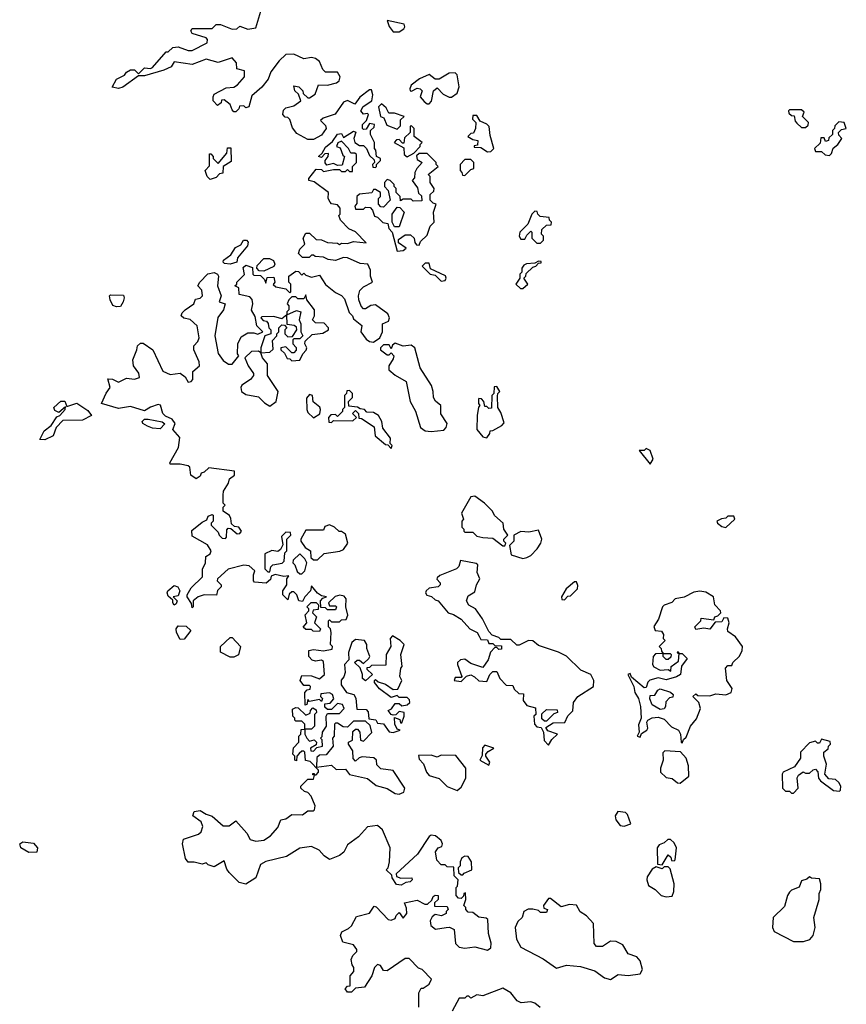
# Model space of a CAD drawing. Extents: x 2601477 to 2753313, y 449408 to 581029.
# Tile 127 of 203: x 2692959 to 2697110, y 479420 to 484362. Entities that reach past the tile are written whole.
import ezdxf

# ---------------------------------------------------------------- set-up
doc = ezdxf.new("R2010")
doc.units = 0

msp = doc.modelspace()

# ---------------------------------------------------------------- linework, layer by layer
at = {"layer": '0CON05XD'}
for points in [[(2694310, 483045), (2694310, 483075), (2694345, 483100), (2694358.3, 483098.3), (2694375, 483080), (2694385, 483090), (2694395, 483080), (2694425, 483070), (2694465, 483080), (2694495, 483032.5), (2694545, 482992.5), (2694575, 482977.5), (2694590.7, 482960.7), (2694612.7, 482892.7), (2694630, 482875), (2694635, 482860), (2694677, 482827), (2694672.5, 482795), (2694698.3, 482758.3), (2694715, 482746.7), (2694735, 482742.5), (2694767.5, 482765), (2694780, 482795), (2694780, 482835), (2694811.7, 482848.3), (2694816.2, 482865), (2694807.5, 482885), (2694745, 482930), (2694723, 482927), (2694695, 482910), (2694685, 482910), (2694673.3, 482923.3), (2694662.5, 482955), (2694660, 482975), (2694667, 483003), (2694685, 483020), (2694730, 483045), (2694720, 483075), (2694721.2, 483105), (2694707.5, 483135), (2694668.3, 483138.3), (2694605, 483166.7), (2694585, 483167.5), (2694545, 483152.5), (2694508.3, 483158.3), (2694485, 483170), (2694443, 483173), (2694435, 483180), (2694425, 483180), (2694411.7, 483168.3), (2694378.3, 483168.3), (2694358.3, 483188.3), (2694365, 483210), (2694390, 483235), (2694382.5, 483265), (2694395, 483290), (2694415, 483290), (2694448.3, 483258.3), (2694475, 483257.5), (2694505, 483242.5), (2694555, 483240), (2694565, 483232.5), (2694575, 483240), (2694605, 483237.5), (2694635, 483247.5), (2694698.3, 483241.7), (2694645, 483297.5), (2694611.7, 483311.7), (2694570, 483355), (2694561.7, 483378.3), (2694567.5, 483385), (2694567.5, 483415), (2694555, 483432.5), (2694525, 483437.5), (2694517.5, 483445), (2694507.5, 483465), (2694510, 483495), (2694438.3, 483548.3), (2694410, 483555), (2694410, 483565), (2694448.3, 483611.7), (2694475, 483610), (2694485, 483600), (2694535, 483610), (2694565, 483610), (2694575, 483600), (2694595, 483600), (2694605, 483610), (2694615, 483600), (2694630, 483600), (2694630, 483625), (2694650, 483645), (2694650, 483685), (2694641.7, 483691.7), (2694622.5, 483692.5), (2694610, 483715), (2694575, 483752.5), (2694557, 483743), (2694550, 483725), (2694568, 483718), (2694581.2, 483681.2), (2694590, 483675), (2694578.3, 483631.7), (2694555, 483630), (2694535, 483640), (2694501.7, 483631.7), (2694492.5, 483642.5), (2694492.5, 483655), (2694507.5, 483675), (2694510, 483690), (2694491.7, 483688.3), (2694475, 483670), (2694460, 483675), (2694478.3, 483691.7), (2694495, 483722.5), (2694530, 483750), (2694555, 483787.5), (2694575, 483790), (2694585, 483770), (2694635, 483802.5), (2694647.5, 483797.5), (2694637.5, 483765), (2694642.5, 483745), (2694665, 483730), (2694685, 483730), (2694700, 483715), (2694715, 483680), (2694738.3, 483658.3), (2694740, 483645), (2694730, 483635), (2694731.7, 483621.7), (2694745, 483620), (2694750, 483625), (2694750, 483635), (2694770, 483655), (2694770, 483665), (2694750, 483675), (2694747, 483707), (2694740, 483715), (2694740, 483745), (2694720, 483785), (2694720, 483805), (2694738.3, 483821.7), (2694740, 483835), (2694715, 483840), (2694698.3, 483811.7), (2694685, 483810), (2694680, 483815), (2694680, 483835), (2694700, 483855), (2694710, 483885), (2694705, 483890), (2694685, 483887.5), (2694672.5, 483905), (2694683.8, 483926.2), (2694727.5, 483955), (2694732.5, 483985), (2694725, 484010), (2694715, 484010), (2694667, 483973), (2694641.7, 483938.3), (2694605, 483956.7), (2694585, 483947.5), (2694543.3, 483886.7), (2694483, 483867), (2694470, 483855), (2694495, 483830), (2694497.5, 483815), (2694475, 483782.5), (2694435, 483760), (2694405, 483760), (2694350.7, 483790.7), (2694329.3, 483819.3), (2694315, 483860), (2694305, 483870), (2694291.7, 483871.7), (2694280, 483885), (2694283, 483907), (2694295, 483920), (2694335, 483930), (2694370, 483955), (2694358.3, 483988.3), (2694340, 484005), (2694335, 484030), (2694360, 484025), (2694380, 484005), (2694381.7, 483991.7), (2694405, 483970), (2694415, 483970), (2694442.5, 483987.5), (2694460, 484035), (2694505, 484032.5), (2694550, 484045), (2694562.5, 484055), (2694567.5, 484075), (2694555, 484097.5), (2694495, 484097.5), (2694481.2, 484111.2), (2694465, 484152.5), (2694445, 484166.2), (2694425, 484171.2), (2694385, 484166), (2694335, 484188.8), (2694295, 484186.7), (2694261.2, 484155), (2694219.3, 484100.7), (2694206.1, 484063.9), (2694175, 484022.5), (2694125, 483980), (2694110, 483925), (2694095, 483920), (2694085, 483930), (2694063, 483927), (2694060, 483915), (2694045, 483900), (2694035, 483900), (2694025, 483910), (2694016.4, 483936.4), (2693985, 483960), (2693971.7, 483958.3), (2693970, 483945), (2693951.7, 483931.7), (2693930, 483955), (2693930, 483975), (2693935, 483987.5), (2693995, 484020), (2694035, 484023.8), (2694053.3, 484035), (2694087.5, 484075), (2694087.5, 484105), (2694050, 484115), (2694047.5, 484145), (2694025, 484170), (2693955, 484146.7), (2693895, 484163.3), (2693825, 484137.5), (2693735, 484150), (2693720, 484125), (2693682.5, 484107.5), (2693585, 484080), (2693555, 484080), (2693477.3, 484022.7), (2693455, 484016.2), (2693422.5, 484022.5), (2693445, 484063.3), (2693485, 484082.5), (2693495, 484097.5), (2693515, 484110), (2693535, 484110), (2693555, 484090), (2693585, 484120), (2693615, 484117.5), (2693625, 484122.5), (2693695, 484200), (2693705, 484200), (2693728.3, 484221.7), (2693755, 484226), (2693805, 484206.2), (2693825, 484206.2), (2693900, 484245), (2693901.7, 484261.7), (2693895, 484270), (2693825, 484292.5), (2693817.5, 484305), (2693825, 484317.5), (2693925, 484317.5), (2693945, 484337.5), (2693967, 484337), (2694025, 484313.3), (2694050, 484315), (2694065, 484330), (2694103.9, 484313.9), (2694145, 484320), (2694170, 484405)], [(2694865, 484300), (2694887.5, 484315), (2694892.5, 484325), (2694889.3, 484339.3), (2694805, 484357.5), (2694815, 484327.5), (2694835, 484300), (2694865, 484300)], [(2695015, 483940), (2695027, 483953), (2695037.5, 484005), (2695055, 484020), (2695085, 483987.5), (2695115, 483972.5), (2695126.7, 483973.3), (2695155, 483992.5), (2695166.2, 484025), (2695155.7, 484085), (2695146, 484095), (2695115, 484094), (2695065, 484062.5), (2695045, 484062.5), (2695015, 484086), (2694966.7, 484065), (2694925, 484032.5), (2694917.5, 484015), (2694920, 484005), (2694927, 484003), (2694955, 484017.5), (2694970, 484015), (2694980, 484005), (2694970, 483975), (2694990.7, 483950.7), (2695005, 483940), (2695015, 483940)], [(2694855, 483812.5), (2694871.7, 483828.3), (2694871.7, 483858.3), (2694890, 483875), (2694841.7, 483891.7), (2694813, 483893), (2694799.3, 483919.3), (2694775, 483940), (2694760, 483925), (2694770, 483875), (2694788.3, 483868.3), (2694801.7, 483831.7), (2694855, 483812.5)], [(2696905, 483820), (2696918.3, 483831.7), (2696920, 483845), (2696890, 483875), (2696898.3, 483898.3), (2696885, 483910), (2696825, 483910), (2696820, 483905), (2696821.7, 483891.7), (2696835, 483880), (2696848.3, 483878.3), (2696853, 483853), (2696861.7, 483841.7), (2696885, 483820), (2696905, 483820)], [(2695308.3, 483698.3), (2695325, 483700), (2695340, 483715), (2695320.7, 483780.7), (2695316.7, 483825), (2695305, 483837.5), (2695271.7, 483851.7), (2695255, 483880), (2695235, 483880), (2695233, 483863), (2695250, 483845), (2695247.5, 483815), (2695238.3, 483791.7), (2695225, 483790), (2695210, 483775), (2695235, 483760), (2695260, 483755), (2695258.3, 483731.7), (2695241.7, 483728.3), (2695241.7, 483721.7), (2695275, 483720), (2695308.3, 483698.3)], [(2697025, 483680), (2697035, 483690), (2697043.3, 483716.7), (2697066.7, 483735), (2697087.5, 483765), (2697071.7, 483781.7), (2697070, 483795), (2697085, 483810), (2697110, 483815), (2697100, 483845), (2697071.7, 483848.3), (2697051.7, 483828.3), (2697050, 483815), (2697040, 483805), (2697040, 483785), (2697021.7, 483768.3), (2697020, 483755), (2697005, 483750), (2696998.3, 483768.3), (2696981.7, 483768.3), (2696978.3, 483741.7), (2696950, 483715), (2696955, 483700), (2696985, 483700), (2697003, 483683), (2697025, 483680)], [(2694905, 483672.5), (2694938.3, 483691.7), (2694970, 483725), (2694970, 483735), (2694980, 483745), (2694940, 483775), (2694940, 483815), (2694925, 483830), (2694920, 483825), (2694920, 483795), (2694891.7, 483768.3), (2694888.3, 483741.7), (2694881.7, 483741.7), (2694865, 483760), (2694851.7, 483758.3), (2694840, 483745), (2694888.3, 483718.3), (2694890, 483685), (2694905, 483672.5)], [(2693915, 483560), (2693900, 483575), (2693890, 483605), (2693911.7, 483628.3), (2693911.7, 483688.3), (2693918.3, 483688.3), (2693930, 483675), (2693930, 483665), (2693955, 483640), (2693998.3, 483691.7), (2694001.7, 483718.3), (2694018.3, 483718.3), (2694020, 483650), (2693980, 483625), (2693978.3, 483591.7), (2693961.7, 483588.3), (2693945, 483570), (2693925, 483562.5), (2693915, 483560)], [(2694855, 483200), (2694885, 483202.5), (2694900, 483215), (2694861.7, 483241.7), (2694861.7, 483258.3), (2694895, 483282.5), (2694921.7, 483281.7), (2694940, 483265), (2694943, 483243), (2694951.7, 483231.7), (2694965, 483230), (2694971.7, 483248.3), (2695005, 483280), (2695020, 483325), (2695040, 483345), (2695037.5, 483395), (2695050, 483435), (2695035, 483440), (2695020, 483455), (2695020, 483485), (2695038.3, 483501.7), (2695040, 483515), (2695020, 483545), (2695020, 483575), (2695010, 483585), (2695060, 483625), (2695050, 483635), (2695050, 483645), (2695005, 483690), (2694965, 483690), (2694951.7, 483678.3), (2694955, 483660), (2694980, 483645), (2694952.5, 483615), (2694942.5, 483595), (2694941.7, 483568.3), (2694930, 483555), (2694957, 483517), (2694961.7, 483491.7), (2694977, 483477), (2694978.3, 483451.7), (2694935, 483450), (2694925, 483460), (2694885, 483460), (2694871.7, 483451.7), (2694870, 483475), (2694850, 483495), (2694850, 483515), (2694840, 483525), (2694840, 483535), (2694820, 483555), (2694805, 483560), (2694790, 483545), (2694790, 483525), (2694810, 483505), (2694820, 483455), (2694785, 483420), (2694771.7, 483421.7), (2694760, 483435), (2694760, 483465), (2694770, 483475), (2694770, 483495), (2694745, 483510), (2694735, 483510), (2694727, 483493), (2694665, 483486.7), (2694652.5, 483475), (2694651.7, 483438.3), (2694642.5, 483425), (2694645, 483410), (2694685, 483410), (2694695, 483420), (2694718.3, 483418.3), (2694730, 483405), (2694740, 483375), (2694755, 483370), (2694783, 483343), (2694808.3, 483338.3), (2694813.3, 483313.3), (2694830, 483295), (2694855, 483200)], [(2695195, 483580), (2695225, 483610), (2695240, 483615), (2695240, 483645), (2695225, 483660), (2695195, 483660), (2695170, 483635), (2695170, 483605), (2695180, 483595), (2695181.7, 483581.7), (2695195, 483580)], [(2694841.7, 483321.7), (2694830, 483345), (2694830, 483385), (2694855, 483420), (2694868.3, 483418.3), (2694890, 483395), (2694865, 483322.5), (2694841.7, 483321.7)], [(2695575, 483240), (2695590, 483255), (2695590, 483275), (2695580, 483285), (2695581.7, 483308.3), (2695605, 483330), (2695628.3, 483331.7), (2695630, 483345), (2695620, 483355), (2695618.3, 483368.3), (2695573, 483373), (2695560, 483385), (2695558.3, 483398.3), (2695545, 483400), (2695530, 483385), (2695510, 483335), (2695470, 483295), (2695467.5, 483275), (2695475, 483260), (2695495, 483260), (2695505, 483280), (2695525, 483300), (2695530, 483295), (2695530, 483265), (2695555, 483240), (2695575, 483240)], [(2694015, 483133.8), (2693987.5, 483137.5), (2693980, 483145), (2693982.5, 483155), (2694019.3, 483180.7), (2694042.3, 483217.7), (2694068.8, 483231.2), (2694082.5, 483255), (2694097.5, 483255), (2694106.2, 483245), (2694103.6, 483226.4), (2694053, 483167), (2694050, 483145), (2694015, 483133.8)], [(2694185, 483100), (2694161.7, 483101.7), (2694150, 483115), (2694151.7, 483128.3), (2694185, 483162.5), (2694213, 483163), (2694233, 483153), (2694240, 483135), (2694235, 483122.5), (2694185, 483100)], [(2695485, 483012.5), (2695510, 483035), (2695490, 483065), (2695500, 483075), (2695501.7, 483088.3), (2695535, 483120), (2695550, 483125), (2695565, 483140), (2695578.3, 483141.7), (2695578.3, 483148.3), (2695565, 483150), (2695545, 483140), (2695503.3, 483136.7), (2695490, 483130), (2695480, 483115), (2695480, 483095), (2695470, 483085), (2695470, 483065), (2695450, 483035), (2695473, 483013), (2695485, 483012.5)], [(2695100, 479805), (2695116.4, 479806.4), (2695140, 479795), (2695147.5, 479725), (2695165, 479706.7), (2695195, 479701.2), (2695245, 479707.5), (2695308, 479692), (2695325, 479702.5), (2695325.9, 479725.9), (2695312.5, 479775), (2695310, 479845), (2695301.7, 479851.7), (2695265, 479856.7), (2695235, 479880), (2695211.7, 479881.7), (2695200, 479895), (2695200, 479905), (2695190, 479915), (2695200, 479945), (2695198.3, 479978.3), (2695190, 479975), (2695188.3, 479961.7), (2695175, 479950), (2695161.7, 479951.7), (2695150, 479965), (2695150, 480005), (2695157, 480013), (2695160, 480045), (2695140, 480065), (2695138.3, 480108.3), (2695105, 480110), (2695095, 480120), (2695075, 480120), (2695053, 480143), (2695047.5, 480185), (2695060, 480205), (2695078.3, 480211.7), (2695082.5, 480225), (2695075, 480242.5), (2695046.7, 480265), (2695025, 480268), (2695015, 480261.2), (2694956.4, 480173.6), (2694850, 480075), (2694851.7, 480061.7), (2694873, 480053), (2694927.5, 480055), (2694930, 480045), (2694920, 480035), (2694898.3, 480031.7), (2694875, 480017.5), (2694851.7, 480021.7), (2694830, 480055), (2694828.3, 480068.3), (2694800, 480095), (2694810, 480105), (2694816.7, 480135), (2694818.8, 480205), (2694781.2, 480295), (2694755, 480316.7), (2694705, 480310), (2694660, 480260), (2694605, 480220), (2694586.1, 480183.9), (2694564, 480166), (2694515, 480146.7), (2694487.5, 480165), (2694463, 480193), (2694425, 480211.2), (2694365, 480203.8), (2694298.8, 480161.2), (2694195, 480136), (2694168.3, 480121.7), (2694145.4, 480054.6), (2694095, 480022.5), (2694061.7, 480031.7), (2694010.7, 480080.7), (2693998.3, 480098.3), (2693985, 480140), (2693935, 480110), (2693905, 480120), (2693895, 480130), (2693875, 480122.5), (2693835, 480132.5), (2693805, 480132.5), (2693790.7, 480150.7), (2693776.2, 480225), (2693781.7, 480248.3), (2693856.1, 480273.9), (2693870, 480285), (2693878.3, 480311.7), (2693870, 480335), (2693827.5, 480365), (2693835, 480387.5), (2693865, 480392.5), (2693895, 480373.3), (2693925, 480363.3), (2693980, 480315), (2694010, 480315), (2694045, 480340), (2694098.8, 480278.8), (2694117, 480247), (2694145, 480238.8), (2694185, 480243.8), (2694217.5, 480265), (2694255, 480307.5), (2694270, 480345), (2694295, 480350), (2694325, 480372.5), (2694379.3, 480370.7), (2694405, 480390), (2694435, 480390), (2694440, 480395), (2694442.5, 480415), (2694422.5, 480465), (2694405, 480482.5), (2694388.3, 480488.3), (2694370, 480505), (2694370, 480515), (2694405, 480550), (2694435, 480550), (2694440, 480570), (2694431.7, 480571.7), (2694431.7, 480578.3), (2694438.3, 480578.3), (2694440, 480570), (2694448.3, 480571.7), (2694460, 480585), (2694460, 480595), (2694417.5, 480637.5), (2694393.6, 480643.6), (2694390, 480685), (2694385, 480690), (2694375, 480690), (2694361.7, 480678.3), (2694350, 480665), (2694348.3, 480641.7), (2694340, 480645), (2694340, 480665), (2694330, 480675), (2694333, 480707), (2694360, 480735), (2694360, 480765), (2694370, 480775), (2694371.7, 480798.3), (2694390, 480800), (2694390, 480825), (2694375, 480840), (2694345, 480840), (2694340, 480845), (2694340, 480855), (2694330, 480865), (2694328.3, 480901.7), (2694345, 480910), (2694357, 480907), (2694395, 480870), (2694418.3, 480881.7), (2694420, 480895), (2694431.7, 480908.3), (2694448.3, 480898.3), (2694450, 480885), (2694440, 480875), (2694440, 480815), (2694425, 480800), (2694390, 480800), (2694390, 480775), (2694400, 480755), (2694415, 480740), (2694437.5, 480747.5), (2694450, 480735), (2694448.3, 480721.7), (2694420, 480705), (2694421.7, 480691.7), (2694435, 480690), (2694451.7, 480708.3), (2694480, 480715), (2694477, 480747), (2694470, 480755), (2694477, 480763), (2694480, 480785), (2694500, 480815), (2694497.5, 480865), (2694505, 480880), (2694565, 480880), (2694587.5, 480905), (2694580, 480925), (2694555, 480930), (2694525, 480900), (2694505, 480900), (2694491.7, 480911.7), (2694491.7, 480928.3), (2694518.3, 480931.7), (2694537, 480953), (2694530, 480975), (2694515, 480982.5), (2694471.7, 480978.3), (2694470, 480965), (2694480, 480955), (2694475, 480940), (2694465, 480950), (2694415, 480940), (2694405, 480950), (2694400, 480925), (2694391.7, 480921.7), (2694390, 480985), (2694401.7, 480998.3), (2694418.3, 481001.7), (2694420, 481015), (2694415, 481020), (2694385, 481020), (2694367.5, 481045), (2694375, 481070), (2694425, 481067.5), (2694465, 481053.3), (2694488.8, 481075), (2694485, 481140), (2694475, 481147.5), (2694445, 481142.5), (2694427, 481147), (2694410, 481165), (2694410, 481195), (2694435, 481200), (2694485, 481193.3), (2694528.3, 481201.7), (2694530, 481215), (2694520, 481225), (2694522.5, 481285), (2694520, 481305), (2694510, 481315), (2694510, 481345), (2694515, 481350), (2694525, 481340), (2694565, 481340), (2694575, 481350), (2694598.3, 481351.7), (2694606.7, 481373.3), (2694596.7, 481415), (2694597.5, 481455), (2694587.5, 481467.5), (2694567, 481473), (2694543, 481467), (2694510, 481435), (2694515, 481420), (2694545, 481420), (2694550, 481415), (2694545, 481400), (2694505, 481400), (2694495, 481410), (2694471.7, 481411.7), (2694470, 481445), (2694481.7, 481458.3), (2694500, 481465), (2694475, 481470), (2694455, 481482.5), (2694425, 481520), (2694420, 481495), (2694390, 481465), (2694378.3, 481441.7), (2694360, 481445), (2694350, 481475), (2694335, 481490), (2694325, 481490), (2694311.7, 481478.3), (2694305, 481450), (2694280, 481475), (2694280, 481495), (2694300, 481525), (2694300, 481555), (2694310, 481570), (2694285, 481567.5), (2694242.5, 481577.5), (2694221.7, 481568.3), (2694218.3, 481551.7), (2694197, 481533), (2694138.3, 481538.3), (2694132.5, 481545), (2694132.5, 481575), (2694140, 481595), (2694110.7, 481620.7), (2694085, 481623.3), (2694005, 481603.3), (2693952.5, 481555), (2693950, 481545), (2693970, 481525), (2693970, 481515), (2693953, 481497), (2693946.7, 481473.3), (2693885, 481474), (2693855, 481464), (2693830, 481445), (2693830, 481415), (2693825, 481410), (2693821.7, 481431.7), (2693800, 481465), (2693800, 481475), (2693820.5, 481509.5), (2693876.2, 481565), (2693876.4, 481603.6), (2693892.5, 481635), (2693893, 481667), (2693915, 481680), (2693920, 481695), (2693902.5, 481725), (2693825, 481770), (2693823, 481797), (2693875, 481840), (2693898.3, 481851.7), (2693905, 481870), (2693925, 481877.5), (2693930, 481875), (2693930, 481845), (2693920, 481835), (2693920, 481825), (2693955, 481790), (2693960, 481775), (2693975, 481760), (2693991.7, 481758.3), (2693997.5, 481765), (2693998.3, 481801.7), (2694005, 481810), (2694018.3, 481808.3), (2694050.7, 481780.7), (2694065, 481782.5), (2694072.5, 481795), (2694060, 481815), (2694038.3, 481818.3), (2694021.7, 481831.7), (2694018.3, 481858.3), (2694013, 481873), (2693980, 481895), (2693980, 481915), (2693990, 481925), (2693980, 481935), (2693980, 481975), (2693982.5, 481995), (2694007.5, 482035), (2694013, 482057), (2694037.5, 482075), (2694037.5, 482095), (2693908.3, 482111.7), (2693885, 482090), (2693870, 482085), (2693865, 482070), (2693845, 482057.5), (2693817.5, 482075), (2693812.5, 482115), (2693805, 482122.5), (2693765, 482130), (2693715, 482130), (2693713, 482137), (2693756.4, 482213.6), (2693762.5, 482265), (2693727.5, 482305), (2693740, 482335), (2693725, 482356.7), (2693691.7, 482371.7), (2693677.5, 482385), (2693666.4, 482426.4), (2693655, 482430), (2693615, 482417.5), (2693585, 482398.8), (2693515, 482420), (2693455, 482410), (2693370, 482435), (2693393, 482487), (2693412.5, 482515), (2693401.7, 482558.3), (2693425, 482557.5), (2693455, 482542.5), (2693495, 482562.5), (2693535, 482556.7), (2693560, 482565), (2693556.7, 482586.7), (2693530, 482625), (2693526.2, 482655), (2693547.5, 482705), (2693550, 482725), (2693565, 482738.8), (2693578.3, 482738.3), (2693627.5, 482705), (2693677, 482597), (2693715, 482581.2), (2693765, 482587.5), (2693789.3, 482569.3), (2693805, 482542.5), (2693820, 482545), (2693827.5, 482555), (2693827.5, 482595), (2693862.5, 482625), (2693860, 482645), (2693832.5, 482705), (2693832.5, 482725), (2693853, 482747), (2693860, 482765), (2693850, 482825), (2693815, 482857.5), (2693783, 482863), (2693770, 482875), (2693775, 482890), (2693790, 482905), (2693832.5, 482935), (2693841.7, 482958.3), (2693865, 482963.3), (2693876.7, 482975), (2693873.6, 483003.6), (2693853.8, 483025), (2693863.8, 483045), (2693904.1, 483085.9), (2693935, 483093.3), (2693952.5, 483085), (2693957.5, 483075), (2693952.5, 483025), (2693970, 482975), (2693960, 482945), (2693990, 482935), (2693982.5, 482905), (2693953.6, 482866.4), (2693938.8, 482775), (2693956.1, 482686.1), (2693980.5, 482650.5), (2694007, 482633), (2694025, 482632.5), (2694060, 482675), (2694052.5, 482685), (2694053.8, 482735), (2694070.7, 482769.3), (2694105, 482790), (2694135, 482790), (2694155, 482782.5), (2694180, 482795), (2694150, 482825), (2694141.7, 482871.7), (2694123, 482903), (2694130, 482935), (2694127, 482957), (2694115, 482970), (2694061.7, 482981.7), (2694060, 483015), (2694040, 483025), (2694050, 483035), (2694050, 483045), (2694087, 483083), (2694081.7, 483118.3), (2694095, 483130), (2694128.3, 483118.3), (2694130, 483085), (2694135, 483080), (2694168.3, 483078.3), (2694188.3, 483058.3), (2694195, 483040), (2694201.7, 483068.3), (2694235, 483070), (2694240, 483045), (2694231.7, 483031.7), (2694245, 483020), (2694295, 483010), (2694315, 482990), (2694320, 482995), (2694320, 483035), (2694310, 483045)], [(2695075, 483050), (2695095, 483052.5), (2695100, 483065), (2695096.4, 483076.4), (2695021.7, 483111.7), (2695015, 483140), (2694995, 483140), (2694980, 483125), (2695020, 483085), (2695045, 483080), (2695075, 483050)], [(2693445, 482920), (2693427, 482927), (2693413.3, 482955), (2693410, 482975), (2693415, 482980), (2693479.3, 482979.3), (2693483.3, 482965), (2693478.8, 482945), (2693465, 482922.5), (2693445, 482920)], [(2694325, 482650), (2694365, 482652.5), (2694380, 482685), (2694397, 482703), (2694400, 482715), (2694390, 482735), (2694391.7, 482748.3), (2694428.3, 482781.7), (2694481.7, 482788.3), (2694510, 482805), (2694510, 482815), (2694488.3, 482838.3), (2694445, 482840), (2694430, 482855), (2694440, 482875), (2694440, 482905), (2694400, 482955), (2694395, 482980), (2694385, 482960), (2694355, 482960), (2694345, 482970), (2694325, 482970), (2694310, 482955), (2694302.5, 482935), (2694310, 482925), (2694310, 482905), (2694300, 482895), (2694300, 482880), (2694348.3, 482901.7), (2694370, 482895), (2694362.5, 482855), (2694370, 482835), (2694370, 482795), (2694380, 482775), (2694365, 482760), (2694335, 482760), (2694330, 482755), (2694330, 482735), (2694347, 482717), (2694347, 482703), (2694335, 482690), (2694325, 482690), (2694295, 482720), (2694270, 482715), (2694270, 482705), (2694288.3, 482688.3), (2694301.7, 482661.7), (2694315, 482660), (2694325, 482650)], [(2694170, 482690), (2694215, 482693.3), (2694231.7, 482708.3), (2694228.3, 482751.7), (2694250, 482775), (2694250, 482785), (2694260, 482795), (2694260, 482815), (2694275, 482830), (2694288.3, 482828.3), (2694300, 482815), (2694290, 482805), (2694290, 482785), (2694305, 482770), (2694328.3, 482771.7), (2694350, 482805), (2694348.3, 482818.3), (2694337, 482827), (2694301.7, 482831.7), (2694300, 482880), (2694275, 482860), (2694235, 482872.5), (2694175, 482870), (2694170, 482865), (2694181.7, 482851.7), (2694198.3, 482848.3), (2694207, 482837), (2694210, 482815), (2694220, 482805), (2694220, 482785), (2694190, 482775), (2694170, 482715), (2694170, 482690)], [(2695025, 482294), (2695088.3, 482301.7), (2695100, 482315), (2695106, 482335), (2695074, 482384), (2695073.3, 482425), (2695046.7, 482446.7), (2695036.7, 482465), (2695036, 482495), (2695026.2, 482525), (2694970, 482615), (2694942.5, 482715), (2694925, 482727.5), (2694885, 482722.5), (2694845, 482737.5), (2694831.7, 482728.3), (2694825, 482710), (2694815, 482730), (2694785, 482730), (2694770, 482715), (2694770, 482705), (2694805, 482680), (2694815, 482680), (2694825, 482690), (2694837.5, 482675), (2694835, 482660), (2694812.5, 482625), (2694813.3, 482605), (2694845, 482577.5), (2694900, 482545), (2694920, 482445), (2694946.4, 482396.4), (2694971.2, 482315), (2694995, 482298), (2695025, 482294)], [(2694215, 482422.5), (2694247.5, 482445), (2694256.7, 482495), (2694202.5, 482575), (2694202.5, 482635), (2694177.5, 482665), (2694170, 482690), (2694157.5, 482697.5), (2694123, 482697), (2694090, 482665), (2694106.7, 482625), (2694132.5, 482585), (2694132.5, 482575), (2694117.5, 482555), (2694075, 482527.5), (2694070, 482515), (2694073.3, 482495), (2694095, 482481.2), (2694158.3, 482468.3), (2694188.3, 482438.3), (2694215, 482422.5)], [(2695305, 482262.5), (2695320, 482285), (2695321.7, 482298.3), (2695335, 482300), (2695380, 482325), (2695391.7, 482338.3), (2695375, 482390), (2695360, 482415), (2695358.3, 482471.7), (2695360, 482485), (2695370, 482495), (2695355, 482520), (2695341.7, 482518.3), (2695340, 482485), (2695330, 482475), (2695328.3, 482411.7), (2695315, 482410), (2695305, 482420), (2695295, 482420), (2695290, 482445), (2695278.3, 482458.3), (2695265, 482460), (2695262.5, 482455), (2695262.5, 482435), (2695270, 482425), (2695263.6, 482416.4), (2695256.7, 482375), (2695253.8, 482305), (2695285, 482267.5), (2695305, 482262.5)], [(2694435, 482362.5), (2694466.7, 482383.3), (2694470, 482405), (2694466.4, 482416.4), (2694433, 482443), (2694430, 482475), (2694415, 482480), (2694398.3, 482461.7), (2694400, 482405), (2694405, 482390), (2694435, 482362.5)], [(2694825, 482210), (2694830, 482225), (2694820, 482235), (2694821.7, 482261.7), (2694781.7, 482311.7), (2694777.5, 482345), (2694760, 482375), (2694735, 482390), (2694702.5, 482392.5), (2694690, 482405), (2694668.3, 482408.3), (2694655, 482417.5), (2694611.7, 482421.7), (2694610, 482445), (2694630, 482465), (2694630, 482485), (2694615, 482500), (2694601.7, 482498.3), (2694600, 482485), (2694590, 482475), (2694590, 482415), (2694580, 482405), (2694580, 482395), (2694555, 482370), (2694545, 482380), (2694521.7, 482378.3), (2694510, 482365), (2694511.7, 482341.7), (2694525, 482340), (2694535, 482350), (2694631.7, 482348.3), (2694650, 482365), (2694630, 482385), (2694645, 482400), (2694660, 482385), (2694661.7, 482361.7), (2694675, 482360), (2694738.3, 482318.3), (2694743.6, 482273.6), (2694795, 482230), (2694808.3, 482228.3), (2694825, 482210)], [(2693085, 482252.5), (2693060, 482255), (2693081.2, 482298.8), (2693117.5, 482325), (2693145, 482367.5), (2693160, 482375), (2693187.5, 482405), (2693188.3, 482418.3), (2693155, 482390), (2693135, 482400), (2693130, 482415), (2693165, 482447.5), (2693186.2, 482446.2), (2693195, 482420), (2693245, 482437.5), (2693300.8, 482400.8), (2693320, 482375), (2693275, 482351.2), (2693175, 482350), (2693142.5, 482315), (2693127.7, 482272.3), (2693085, 482252.5)], [(2693665, 482308.8), (2693625, 482312), (2693601.2, 482321.2), (2693577.5, 482335), (2693573.3, 482345), (2693585, 482356.2), (2693603.9, 482356.1), (2693675, 482343.3), (2693687, 482333), (2693665, 482308.8)], [(2696125, 482130), (2696140, 482155), (2696125, 482200), (2696105, 482210), (2696095, 482200), (2696070, 482200), (2696125, 482130)], [(2695395, 481720), (2695400, 481735), (2695390, 481745), (2695390, 481755), (2695410, 481775), (2695390, 481805), (2695387.5, 481835), (2695343.6, 481873.6), (2695332.5, 481895), (2695292.5, 481935), (2695245, 481970), (2695225, 481966.2), (2695177.5, 481885), (2695187.5, 481855), (2695180, 481845), (2695180, 481815), (2695190, 481805), (2695190, 481795), (2695195, 481790), (2695235, 481790), (2695255, 481770), (2695285, 481762.5), (2695335, 481760), (2695385, 481720), (2695395, 481720)], [(2696505, 481812.5), (2696550, 481855), (2696545, 481870), (2696515, 481870), (2696505, 481860), (2696483, 481857), (2696460, 481845), (2696462.5, 481835), (2696485, 481817.5), (2696505, 481812.5)], [(2694455, 481650), (2694488.3, 481681.7), (2694566.4, 481693.6), (2694585, 481702.5), (2694606.7, 481735), (2694595, 481780), (2694575, 481792.5), (2694563, 481793), (2694540, 481815), (2694515, 481826.7), (2694491.7, 481818.3), (2694485, 481800), (2694395, 481800), (2694370, 481755), (2694370, 481745), (2694391.7, 481711.7), (2694420, 481695), (2694421.7, 481661.7), (2694435, 481650), (2694455, 481650)], [(2694215, 481590), (2694220, 481615), (2694230, 481625), (2694277, 481633), (2694287, 481643), (2694290, 481685), (2694300, 481695), (2694300, 481755), (2694320, 481775), (2694318.3, 481788.3), (2694295, 481790), (2694273, 481767), (2694280, 481725), (2694268.3, 481701.7), (2694255, 481692.5), (2694225, 481697.5), (2694189.3, 481680.7), (2694190, 481605), (2694205, 481590), (2694215, 481590)], [(2695485, 481657.5), (2695505, 481662.5), (2695525, 481672.5), (2695557.5, 481705), (2695576.7, 481735), (2695581.2, 481755), (2695565, 481800), (2695515, 481790), (2695475, 481792.5), (2695440, 481775), (2695440, 481745), (2695418.3, 481721.7), (2695427.5, 481675), (2695485, 481657.5)], [(2694375, 481580), (2694390, 481595), (2694400, 481635), (2694390, 481655), (2694365, 481680), (2694331.7, 481648.3), (2694330, 481635), (2694340, 481625), (2694351.7, 481591.7), (2694365, 481580), (2694375, 481580)], [(2695615, 480720), (2695630.7, 480749.3), (2695660, 480775), (2695611.7, 480791.7), (2695601.7, 480808.3), (2695638.3, 480831.7), (2695696.4, 480833.6), (2695711.7, 480868.3), (2695737, 480893), (2695740, 480935), (2695762.5, 480965), (2695840, 481015), (2695842.5, 481045), (2695827.5, 481075), (2695776.4, 481096.4), (2695705, 481166.2), (2695665, 481187.5), (2695565, 481220), (2695535, 481243.3), (2695513.6, 481246.4), (2695467.5, 481222.5), (2695455, 481222.5), (2695425, 481250), (2695375, 481250), (2695365, 481260), (2695331.7, 481271.7), (2695315, 481290), (2695283.6, 481353.6), (2695247.5, 481405), (2695213.6, 481423.6), (2695202.5, 481445), (2695210.7, 481469.3), (2695245, 481490), (2695253.3, 481525), (2695270, 481555), (2695256.4, 481586.4), (2695260, 481625), (2695251.7, 481631.7), (2695173, 481647), (2695163.6, 481616.4), (2695152.5, 481605), (2695068.3, 481571.7), (2695055, 481560), (2695053, 481553), (2695070, 481535), (2695070, 481525), (2695060, 481515), (2695015, 481507.5), (2695000, 481495), (2694997.5, 481485), (2695003, 481473), (2695027, 481467), (2695045, 481450), (2695060, 481445), (2695110, 481385), (2695136.7, 481376.7), (2695175, 481352.5), (2695220, 481305), (2695256.4, 481286.4), (2695267, 481267), (2695275, 481250), (2695308.3, 481248.3), (2695315, 481230), (2695335, 481230), (2695345, 481220), (2695378.3, 481218.3), (2695378.3, 481201.7), (2695365, 481200), (2695355, 481210), (2695345, 481210), (2695323, 481187), (2695311.7, 481148.3), (2695285, 481110), (2695225, 481130), (2695195, 481152.5), (2695171.7, 481148.3), (2695157.5, 481135), (2695157.5, 481125), (2695180, 481065), (2695175, 481060), (2695145, 481060), (2695140, 481045), (2695175, 481040), (2695203, 481067), (2695225, 481072.5), (2695243.6, 481063.6), (2695265, 481042.5), (2695305, 481040), (2695320, 481075), (2695335, 481090), (2695355, 481090), (2695370, 481055), (2695401.7, 481021.7), (2695435, 481020), (2695441.7, 481001.7), (2695465, 480980), (2695488.3, 480978.3), (2695487.5, 480945), (2695505, 480920), (2695548.3, 480908.3), (2695550, 480875), (2695540, 480865), (2695543.3, 480825), (2695555, 480812.5), (2695578.3, 480808.3), (2695590, 480785), (2695593, 480743), (2695615, 480720)], [(2693735, 481422.5), (2693727.5, 481435), (2693728.3, 481448.3), (2693705, 481467.5), (2693700, 481485), (2693702.5, 481495), (2693735, 481522.5), (2693752.5, 481515), (2693762.5, 481495), (2693755, 481470), (2693730, 481465), (2693750, 481445), (2693745, 481430), (2693735, 481422.5)], [(2695695, 481450), (2695711.7, 481468.3), (2695725, 481470), (2695760, 481505), (2695761.7, 481521.7), (2695755, 481540), (2695745, 481540), (2695702.5, 481505), (2695680, 481465), (2695681.7, 481451.7), (2695695, 481450)], [(2696285, 480730), (2696291.7, 480748.3), (2696305, 480760), (2696327.5, 480815), (2696358.3, 480851.7), (2696377.5, 480905), (2696370, 480935), (2696340, 480965), (2696355, 480977.5), (2696365, 480970), (2696425, 480967.5), (2696455, 480977.5), (2696505, 480973.3), (2696532.5, 480985), (2696536.2, 481005), (2696510, 481045), (2696503.6, 481106.4), (2696515, 481120), (2696535, 481120), (2696540, 481135), (2696573, 481167), (2696586.7, 481195), (2696588.8, 481215), (2696553.9, 481263.9), (2696515, 481290), (2696512.5, 481305), (2696522.5, 481335), (2696515, 481357.5), (2696495, 481360), (2696485, 481340), (2696451.7, 481338.3), (2696425, 481302.5), (2696395, 481307.5), (2696355, 481300), (2696350, 481315), (2696380, 481345), (2696381.7, 481358.3), (2696445, 481350), (2696450, 481365), (2696465, 481370), (2696480, 481385), (2696477.5, 481395), (2696450, 481425), (2696442.5, 481465), (2696405, 481488.8), (2696375, 481492.5), (2696345, 481487.5), (2696295, 481463.3), (2696250, 481455), (2696233, 481437), (2696195, 481423.3), (2696186.7, 481415), (2696167, 481353), (2696143.6, 481316.4), (2696150, 481295), (2696181.7, 481291.7), (2696192.5, 481275), (2696190, 481255), (2696200, 481245), (2696170, 481215), (2696180, 481205), (2696181.7, 481191.7), (2696190, 481180), (2696225, 481180), (2696230, 481175), (2696228.3, 481161.7), (2696215, 481150), (2696205, 481150), (2696190, 481165), (2696190, 481180), (2696151.7, 481178.3), (2696140, 481165), (2696137.5, 481125), (2696143.6, 481113.6), (2696175, 481097.5), (2696215, 481100), (2696228.3, 481091.7), (2696230, 481115), (2696267.5, 481142.5), (2696270, 481180), (2696265, 481180), (2696260, 481185), (2696265, 481190), (2696270, 481180), (2696285, 481180), (2696310, 481155), (2696282.5, 481117.5), (2696277.5, 481075), (2696257, 481063), (2696205, 481047.5), (2696165, 481057.5), (2696123, 481047), (2696113, 481037), (2696105, 481010), (2696095, 481007.5), (2696031.7, 481061.7), (2696025, 481080), (2696012.5, 481075), (2696042.5, 481015), (2696047.5, 480985), (2696066.7, 480955), (2696076.7, 480915), (2696080, 480855), (2696067, 480823), (2696070, 480785), (2696060, 480765), (2696075, 480760), (2696081.7, 480778.3), (2696107.5, 480795), (2696112.5, 480805), (2696107.5, 480835), (2696113.6, 480846.4), (2696135, 480857.5), (2696165, 480860), (2696195, 480850), (2696231.7, 480811.7), (2696267.5, 480795), (2696277.5, 480775), (2696280, 480735), (2696285, 480730)], [(2694465, 481290), (2694433, 481293), (2694425, 481300), (2694395, 481300), (2694383, 481313), (2694400, 481335), (2694392.5, 481375), (2694410, 481395), (2694410, 481405), (2694400, 481415), (2694423, 481437), (2694447, 481437), (2694460, 481425), (2694458.3, 481401.7), (2694432.5, 481397.5), (2694430, 481385), (2694450, 481365), (2694440, 481335), (2694470, 481305), (2694465, 481290)], [(2693765, 481250), (2693746.7, 481285), (2693743.8, 481305), (2693755, 481320), (2693795, 481317.5), (2693817.5, 481295), (2693785, 481252.5), (2693765, 481250)], [(2694835, 480783.3), (2694870, 480795), (2694855, 480800), (2694842.5, 480825), (2694841.7, 480858.3), (2694868.3, 480848.3), (2694871.7, 480831.7), (2694878.3, 480831.7), (2694890, 480865), (2694890, 480885), (2694865, 480890), (2694848.3, 480871.7), (2694835, 480870), (2694823.6, 480873.6), (2694810, 480895), (2694826.7, 480903.3), (2694845, 480930), (2694865, 480930), (2694878.3, 480918.3), (2694905, 480922.5), (2694917.5, 480935), (2694917, 480947), (2694905, 480960), (2694865, 480960), (2694855, 480970), (2694825, 480960), (2694765, 481002.5), (2694740, 481035), (2694740, 481045), (2694745, 481050), (2694758.3, 481038.3), (2694795, 481026.7), (2694835, 481000), (2694858.3, 481001.7), (2694877.5, 481045), (2694867.5, 481065), (2694873, 481107), (2694880, 481115), (2694872.5, 481175), (2694890, 481225), (2694870, 481245), (2694831.7, 481268.3), (2694820, 481255), (2694822.5, 481215), (2694800, 481175), (2694798.3, 481121.7), (2694725, 481120), (2694715, 481110), (2694701.7, 481108.3), (2694701.7, 481101.7), (2694730, 481075), (2694695, 481042.5), (2694680, 481055), (2694680, 481075), (2694668.3, 481108.3), (2694640, 481135), (2694653.3, 481146.7), (2694665, 481147.5), (2694685, 481130), (2694712.5, 481155), (2694716.7, 481165), (2694702.5, 481205), (2694702.5, 481225), (2694690, 481245), (2694645, 481250), (2694627.5, 481235), (2694610, 481185), (2694611.7, 481148.3), (2694590, 481125), (2694592.5, 481085), (2694587, 481063), (2694573, 481047), (2694573, 481023), (2694600, 480985), (2694637.5, 480975), (2694646.4, 480956.4), (2694651.7, 480901.7), (2694698.8, 480898.8), (2694708, 480888), (2694711.7, 480851.7), (2694747, 480847), (2694755, 480830), (2694785, 480827.5), (2694815, 480787.5), (2694835, 480783.3)], [(2694035, 481162.5), (2694015, 481162.5), (2693967.5, 481187.5), (2693967.5, 481215), (2694015, 481260), (2694025, 481260), (2694067.5, 481215), (2694057, 481173), (2694035, 481162.5)], [(2696175, 480900), (2696135, 480922.5), (2696123.6, 480953.6), (2696125, 480970), (2696148.3, 480971.7), (2696163.6, 480996.4), (2696175, 481002.5), (2696227, 480987), (2696240, 480975), (2696238.3, 480961.7), (2696221.7, 480958.3), (2696203, 480937), (2696202.5, 480915), (2696195, 480902.5), (2696175, 480900)], [(2695605, 480840), (2695595, 480840), (2695581.7, 480851.7), (2695581.7, 480878.3), (2695605, 480900), (2695658.3, 480898.3), (2695660, 480885), (2695641.7, 480878.3), (2695605, 480840)], [(2694865, 480474), (2694887.5, 480485), (2694893.3, 480505), (2694835, 480592.5), (2694771.7, 480601.7), (2694751.7, 480621.7), (2694750, 480645), (2694737, 480657), (2694678.3, 480661.7), (2694663, 480657), (2694645, 480640), (2694633, 480653), (2694631.7, 480691.7), (2694610, 480725), (2694610, 480735), (2694630, 480745), (2694631.7, 480788.3), (2694645, 480800), (2694655, 480800), (2694667.5, 480785), (2694670, 480745), (2694685, 480740), (2694727, 480783), (2694718.3, 480818.3), (2694695, 480840), (2694635, 480840), (2694605, 480810), (2694583, 480813), (2694555, 480830), (2694545, 480830), (2694540, 480825), (2694537.5, 480765), (2694530, 480755), (2694532.5, 480715), (2694498.3, 480671.7), (2694465, 480670), (2694451.7, 480658.3), (2694450, 480610), (2694525, 480620), (2694548.3, 480598.3), (2694595, 480600), (2694615, 480573.3), (2694705, 480552.5), (2694748.3, 480518.3), (2694805, 480503.3), (2694845, 480478), (2694865, 480474)], [(2696845, 480480), (2696867.5, 480505), (2696863.3, 480556.7), (2696870.7, 480569.3), (2696893, 480587), (2696905, 480580), (2696925, 480580), (2696943, 480597), (2696955, 480600), (2696967, 480587), (2696970, 480555), (2696980.7, 480540.7), (2697045, 480492.5), (2697075, 480490), (2697080, 480495), (2697082.5, 480515), (2697073, 480533), (2697055, 480547.5), (2697021.7, 480551.7), (2697002.5, 480575), (2697010, 480625), (2696997.5, 480665), (2696997.5, 480685), (2697018.3, 480701.7), (2697020, 480715), (2697030, 480725), (2697028.3, 480738.3), (2696985, 480750), (2696975, 480730), (2696965, 480730), (2696955, 480740), (2696925, 480732.5), (2696880, 480685), (2696880, 480655), (2696849.3, 480610.7), (2696792.5, 480585), (2696787.5, 480575), (2696790, 480505), (2696805, 480490), (2696825, 480490), (2696835, 480480), (2696845, 480480)], [(2695315, 480620), (2695320, 480635), (2695300, 480665), (2695300, 480675), (2695310.7, 480689.3), (2695340, 480705), (2695295, 480720), (2695283, 480707), (2695281.7, 480668.3), (2695270, 480645), (2695315, 480620)], [(2696275, 480530), (2696318.8, 480565), (2696317, 480617), (2696306.2, 480655), (2696277, 480687), (2696198.3, 480691.7), (2696188.3, 480681.7), (2696190, 480645), (2696176.7, 480605), (2696177.5, 480585), (2696205, 480557.5), (2696235, 480552.5), (2696261.7, 480531.7), (2696275, 480530)], [(2695155, 480492.5), (2695175, 480510), (2695200, 480555), (2695200, 480605), (2695148.3, 480668.3), (2695075, 480670), (2695055, 480660), (2695025, 480670), (2694961.7, 480668.3), (2694965, 480650), (2694987, 480627), (2695001.2, 480585), (2695015, 480567.5), (2695065, 480552.5), (2695105, 480513.3), (2695155, 480492.5)], [(2695995, 480313.3), (2696027.5, 480325), (2696011.7, 480371.7), (2696001.7, 480381.7), (2695963, 480387), (2695950, 480365), (2695952.5, 480345), (2695975, 480317.5), (2695995, 480313.3)], [(2693005, 480181.2), (2692964, 480205), (2692958.8, 480225), (2692975, 480235.7), (2693028.6, 480228.6), (2693048.8, 480205), (2693045, 480183.8), (2693005, 480181.2)], [(2696185, 480120), (2696215, 480170), (2696228.3, 480158.3), (2696231.7, 480141.7), (2696245, 480140), (2696250, 480145), (2696256.7, 480205), (2696245, 480230), (2696227, 480247), (2696213, 480247), (2696195, 480230), (2696170.7, 480219.3), (2696160, 480205), (2696162.5, 480122.5), (2696185, 480120)], [(2695185, 480070), (2695191.7, 480078.3), (2695230, 480095), (2695227.5, 480135), (2695211.7, 480161.7), (2695195, 480162.5), (2695180, 480155), (2695170, 480135), (2695170, 480115), (2695160, 480105), (2695161.7, 480081.7), (2695175, 480070), (2695185, 480070)], [(2696205, 479958.8), (2696235, 479962.5), (2696243.3, 479985), (2696246, 480025), (2696225, 480100), (2696215, 480110), (2696195, 480110), (2696185, 480100), (2696155, 480110), (2696135, 480097.5), (2696110.7, 480059.3), (2696107.5, 480045), (2696116.4, 480016.4), (2696150, 479995), (2696180, 479965), (2696205, 479958.8)], [(2696895, 479734.2), (2696926.2, 479745), (2696944, 479765), (2696954, 479805), (2696946.2, 479855), (2696973.8, 479945), (2696973.3, 479975), (2696982.5, 479995), (2696982.5, 480025), (2696975, 480050), (2696935, 480052.5), (2696925, 480060), (2696911.7, 480048.3), (2696885, 480040), (2696873, 480007), (2696835, 479992.5), (2696825, 479982.5), (2696814, 479965), (2696798.8, 479911.2), (2696742.5, 479855), (2696740, 479805), (2696747.5, 479785), (2696845, 479734.2), (2696895, 479734.2)], [(2694962.5, 479405), (2694963, 479477), (2694975, 479500), (2694985, 479500), (2695015, 479520), (2695027.5, 479545), (2694980, 479595), (2694961.7, 479601.7), (2694915, 479650), (2694895, 479650), (2694805, 479587.5), (2694785, 479590), (2694770, 479615), (2694755, 479620), (2694740, 479605), (2694727, 479563), (2694690, 479505), (2694645, 479500), (2694625, 479480), (2694605, 479480), (2694593, 479497), (2694605, 479510), (2694618.3, 479511.7), (2694618.3, 479561.7), (2694637.5, 479585), (2694637.5, 479605), (2694628.3, 479618.3), (2694623.3, 479645), (2694632.5, 479665), (2694652.5, 479685), (2694652.5, 479695), (2694635, 479717.5), (2694581.2, 479731.2), (2694570, 479765), (2694577, 479783), (2694610.5, 479799.5), (2694625.8, 479814.2), (2694650.5, 479859.5), (2694715, 479877.5), (2694738.3, 479911.7), (2694749.3, 479909.3), (2694810, 479845), (2694825, 479842.5), (2694845, 479850), (2694850, 479865), (2694865, 479880), (2694885, 479852.5), (2694902.5, 479875), (2694901.7, 479901.7), (2694891.7, 479928.3), (2694955, 479942.5), (2694993, 479923), (2695007, 479923), (2695028.3, 479941.7), (2695035, 479960), (2695045, 479967.5), (2695060, 479965), (2695060, 479945), (2695041.7, 479928.3), (2695041.7, 479911.7), (2695105, 479910), (2695110, 479895), (2695100, 479885), (2695100, 479875), (2695077, 479863), (2695045, 479870), (2695030.7, 479859.3), (2695020.7, 479839.3), (2695023.3, 479815), (2695047, 479797), (2695100, 479805)], [(2695925, 479544), (2695965, 479568.8), (2696015, 479564.2), (2696075, 479573.3), (2696086, 479595), (2696075, 479637.5), (2696058.3, 479658.3), (2696015, 479673.3), (2695987.8, 479717.8), (2695955, 479734), (2695925, 479736.7), (2695885, 479710), (2695855, 479710), (2695843.3, 479725), (2695840, 479825), (2695805, 479863.3), (2695773.6, 479883.6), (2695755, 479916.7), (2695719.3, 479920.7), (2695678.3, 479908.3), (2695625, 479950), (2695615, 479950), (2695590, 479915), (2695591.7, 479901.7), (2695610, 479895), (2695605, 479880), (2695575, 479880), (2695565, 479890), (2695535, 479897.5), (2695513, 479897), (2695490, 479885), (2695482.5, 479855), (2695460, 479835), (2695447.5, 479805), (2695453.6, 479746.4), (2695475, 479706.7), (2695587.1, 479647.1), (2695655, 479601.2), (2695705, 479616.2), (2695775, 479610), (2695847.1, 479587.1), (2695895, 479552), (2695925, 479544)], [(2695572.7, 479402.7), (2695545, 479426), (2695525, 479431.2), (2695477, 479427), (2695456.4, 479436.4), (2695425, 479476.7), (2695385, 479500), (2695285, 479462.5), (2695255, 479467.5), (2695225, 479450), (2695215, 479460), (2695205, 479460), (2695195, 479450), (2695165, 479450), (2695130, 479385)]]:
    msp.add_lwpolyline(points, dxfattribs=at)

doc.saveas('drawing.dxf')
